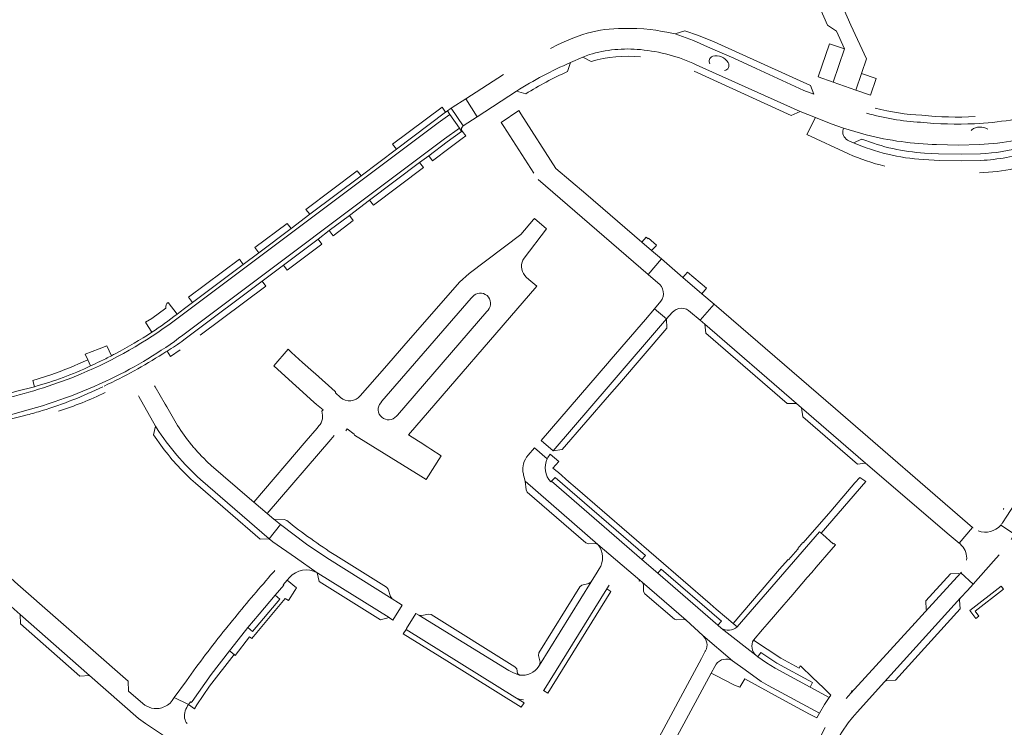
# Model space of a CAD drawing. Header units: metres. Extents: x 166325 to 190320, y 381923 to 404576.
# Tile 217 of 256: x 172594 to 172874, y 387348 to 387549. Entities that reach past the tile are written whole.
import ezdxf

# ---------------------------------------------------------------- set-up
doc = ezdxf.new("R2010")
doc.units = ezdxf.units.M
for name, color, linetype, lineweight in [('B-WE-VH-VERHARDING_ASFALT-GV', 8, 'Continuous', 18), ('B-WE-VH-VERHARDING_BETON-GV', 8, 'Continuous', 18), ('B-WE-VH-VERHARDING_BETONSTRAATSTEEN-GV', 8, 'Continuous', 18), ('B-WE-VH-VERHARDING_STRAATBAKSTEEN-GV', 8, 'Continuous', 18)]:
    doc.layers.add(name, color=color, linetype=linetype, lineweight=lineweight)

msp = doc.modelspace()

# ---------------------------------------------------------------- linework, layer by layer
at = {"layer": 'B-WE-VH-VERHARDING_ASFALT-GV', "flags": 128}
for points in [[(172637.774, 387463.892), (172712.83, 387520.157), (172716.166, 387522.589), (172715.482, 387523.574), (172715.116, 387523.322), (172714.984, 387523.232), (172700.983, 387512.657), (172690.918, 387505.103), (172676.362, 387494.176), (172670.996, 387490.149), (172661.812, 387483.255), (172657.402, 387479.945), (172642.969, 387469.111), (172640.29, 387467.1)], [(172718.901, 387518.648), (172716.166, 387522.589), (172712.83, 387520.157), (172637.774, 387463.892)], [(172640.229, 387459.812), (172714.709, 387515.584), (172718.901, 387518.648)], [(172640.509, 387458.449), (172642.431, 387459.893), (172662.814, 387475.21), (172668.829, 387479.73), (172678.689, 387487.139), (172681.876, 387489.533), (172687.592, 387493.829), (172693.372, 387498.172), (172707.594, 387508.859), (172710.181, 387510.803), (172715.42, 387514.74), (172719.544, 387517.721), (172718.901, 387518.648), (172714.709, 387515.584), (172640.229, 387459.812)], [(172598.02, 387445.174), (172592.968, 387443.885), (172592.051, 387443.651), (172564.212, 387436.525)], [(172593.532, 387437.818), (172591.875, 387437.398), (172563.183, 387430.128), (172555.724, 387428.536), (172555.77, 387427.509), (172558.099, 387427.975), (172563.719, 387429.16), (172589.983, 387435.618), (172594.177, 387436.697)], [(172594.177, 387436.697), (172595.941, 387437.151)]]:
    msp.add_lwpolyline(points, dxfattribs=at)
at = {"layer": 'B-WE-VH-VERHARDING_ASFALT-GV'}
for points in [[(172640.29, 387467.1, -0.0045862), (172638.572, 387465.758)], [(172637.774, 387463.892, -0.0583599), (172611.298, 387448.783)], [(172640.229, 387459.812, -0.0483749), (172619.752, 387447.415)], [(172621.119, 387454.58, -0.0026855), (172619.947, 387453.97)], [(172634.499, 387454.505, 0.0056023), (172635.731, 387455.248)], [(172589.508, 387441.779, 0.0377208), (172611.298, 387448.783)], [(172613.987, 387451.076, -0.0430909), (172598.02, 387445.174)], [(172593.532, 387437.818, 0.0484448), (172619.752, 387447.415)], [(172600.219, 387438.373, 0.039056), (172617.443, 387445.152)], [(172595.941, 387437.151, 0.0094516), (172600.219, 387438.373)]]:
    msp.add_lwpolyline(points, format="xyb", dxfattribs=at)
at = {"layer": 'B-WE-VH-VERHARDING_BETON-GV', "flags": 128}
for points in [[(172834.637, 387516.746), (172828.194, 387518.685), (172827.943, 387517.908)], [(172829.677, 387515.084), (172831.016, 387514.489), (172833.438, 387515.559)], [(172851.264, 387511.598), (172855.238, 387511.399), (172861.673, 387511.312), (172867.179, 387511.399)]]:
    msp.add_lwpolyline(points, dxfattribs=at)
at = {"layer": 'B-WE-VH-VERHARDING_BETON-GV'}
for points in [[(172887.162, 387517.334, -0.0520805), (172866.867, 387514.008)], [(172833.438, 387515.559, 0.0818964), (172851.264, 387511.598)]]:
    msp.add_lwpolyline(points, format="xyb", dxfattribs=at)
at = {"layer": 'B-WE-VH-VERHARDING_BETON-GV', "flags": 128}
msp.add_lwpolyline([(172873.7, 387387.564), (172873.014, 387388.445), (172864.076, 387381.549), (172865.862, 387379.287), (172866.695, 387379.925), (172865.607, 387381.35)], close=True, dxfattribs=at)
at = {"layer": 'B-WE-VH-VERHARDING_BETONSTRAATSTEEN-GV', "flags": 128}
for points in [[(172716.608, 387524.343), (172715.482, 387523.574), (172716.166, 387522.589), (172718.901, 387518.648), (172719.544, 387517.721), (172719.709, 387517.841), (172719.688, 387517.87)], [(172719.946, 387519.288), (172716.608, 387524.343)], [(172746.316, 387507.209), (172736.373, 387522.721), (172735.779, 387523.657), (172730.762, 387520.299), (172731.58, 387519.121), (172740.099, 387505.858)], [(172741.349, 387504.072), (172772.604, 387477.045), (172776.373, 387481.484), (172773.603, 387483.867), (172770.797, 387486.282), (172754.851, 387500), (172746.316, 387507.209)], [(172737.32, 387481.751), (172743.683, 387490.063), (172740.249, 387493.02), (172739.983, 387492.705), (172736.39, 387488.448), (172721.665, 387477.383), (172718.894, 387474.865), (172703.123, 387456.799), (172697.592, 387450.463), (172690.71, 387442.581)], [(172787.846, 387471.613), (172782.483, 387476.227), (172776.373, 387481.484), (172772.604, 387477.045), (172775.339, 387474.679)], [(172740.894, 387473.776), (172738.689, 387475.666), (172737.938, 387476.309), (172737.501, 387476.762)], [(172662.814, 387475.21), (172642.431, 387459.893), (172640.509, 387458.449)], [(172645.162, 387459.828), (172663.846, 387473.791), (172662.814, 387475.21)], [(172686.585, 387432.649), (172686.966, 387433.154), (172689.011, 387431.654), (172689.09, 387431.409), (172707.928, 387419.736), (172709.478, 387418.776), (172713.735, 387425.545), (172710.81, 387427.398), (172709.941, 387427.956), (172709.134, 387428.474), (172708.2, 387429.073), (172707.31, 387429.644), (172704.382, 387431.523), (172740.894, 387473.776)], [(172784.684, 387466.384), (172787.359, 387464.077), (172791.349, 387468.599), (172787.846, 387471.613)], [(172638.572, 387465.758), (172636.044, 387469.125)], [(172696.508, 387440.62), (172696.846, 387441.01), (172722.262, 387470.335)], [(172722.262, 387470.335), (172722.626, 387470.755)], [(172776.216, 387469.44), (172774.421, 387467.314), (172777.855, 387464.444), (172779.426, 387466.272)], [(172635.338, 387467.536), (172631.409, 387464.585), (172629.627, 387463.502), (172630.399, 387462.272), (172631.41, 387460.662)], [(172727.058, 387466.921), (172726.71, 387466.519), (172701.258, 387437.107), (172700.969, 387436.773)], [(172619.947, 387453.97), (172618.603, 387456.799), (172616.435, 387455.972), (172612.423, 387454.442), (172613.155, 387452.837), (172613.987, 387451.076)], [(172635.731, 387455.248), (172636.732, 387453.73), (172639.46, 387455.689)], [(172685.095, 387442.12), (172683.699, 387443.377), (172683.63, 387443.691), (172683.549, 387443.764), (172677.918, 387448.833), (172677.351, 387449.287), (172674.253, 387452.086), (172671.152, 387454.887), (172670.151, 387455.809), (172666.07, 387451.112), (172667.203, 387450.087), (172677.526, 387440.744), (172678.268, 387440.135), (172680.102, 387438.63), (172679.756, 387438.199)], [(172635.671, 387439.406), (172635.225, 387440.179), (172632.373, 387445.122), (172632.183, 387445.45)], [(172627.584, 387442.611), (172627.723, 387442.364), (172632.471, 387433.943), (172632.736, 387433.472)], [(172638.696, 387434.164), (172635.671, 387439.406)], [(172632.736, 387433.472), (172632.471, 387433.943), (172631.857, 387431.437), (172634.418, 387427.898)], [(172678.945, 387433.997), (172678.479, 387433.355), (172675.317, 387429.783), (172660.384, 387412.375), (172664.239, 387409.081), (172682.304, 387430.111), (172683.292, 387431.262)], [(172644.432, 387426.631), (172643.53, 387427.65)], [(172743.91, 387424.698), (172740.257, 387427.75), (172738.472, 387425.723)], [(172796.751, 387377.87), (172794.914, 387379.424), (172791.986, 387381.904), (172790.221, 387383.43), (172751.822, 387416.644), (172750.084, 387418.164), (172747.106, 387420.752), (172745.53, 387421.973), (172747.159, 387423.86), (172744.767, 387425.961)], [(172645.229, 387418.817), (172664.802, 387401.963), (172668.013, 387405.992), (172666.105, 387407.513), (172664.239, 387409.081), (172660.384, 387412.375), (172659.197, 387413.389), (172648.315, 387422.766)], [(172643.789, 387417.699), (172662.265, 387401.779), (172664.802, 387401.963), (172645.229, 387418.817)], [(172737.268, 387419.749), (172737.629, 387418.272), (172758.321, 387400.304), (172770.258, 387390.136), (172770.931, 387389.579), (172783.413, 387378.809), (172788.169, 387374.405), (172796.62, 387367.191), (172800.197, 387364.651), (172804.793, 387361.397), (172806.765, 387360.245), (172821.352, 387352.358), (172822.791, 387354.826), (172824.088, 387356.841), (172818.681, 387359.745), (172808.779, 387365.112), (172806.244, 387366.651), (172803.789, 387368.359), (172803.206, 387368.819), (172793.4, 387376.559), (172792.458, 387377.373), (172775.376, 387392.122)], [(172744.89, 387418.102), (172745.076, 387418.284), (172746.168, 387419.352), (172771.819, 387397.159), (172770.834, 387396.043), (172775.376, 387392.122), (172776.327, 387393.263), (172793.441, 387378.5), (172792.458, 387377.373), (172793.4, 387376.559)], [(172775.376, 387392.122), (172770.834, 387396.043), (172745.076, 387418.284), (172744.89, 387418.102)], [(172669.782, 387407.148), (172669.054, 387407.379), (172666.925, 387407.283), (172666.105, 387407.513), (172668.013, 387405.992), (172675.377, 387400.442), (172678.298, 387398.424), (172681.934, 387396.063), (172699.79, 387384.864), (172699.315, 387385.552), (172698.649, 387387.616), (172698.172, 387388.194), (172683.704, 387397.215)], [(172812.486, 387384.637), (172813.758, 387386.112), (172817.884, 387390.908), (172819.151, 387392.381), (172820.418, 387393.855), (172824.649, 387398.758), (172825.897, 387400.181), (172825.394, 387400.624), (172825.254, 387400.467), (172822.272, 387403.128), (172821.794, 387403.525), (172821.356, 387403.894), (172797.932, 387376.869)], [(172678.435, 387392.218), (172672.247, 387396.57), (172665.799, 387401.105)], [(172769.978, 387389.968), (172770.019, 387389.931), (172770.06, 387389.894), (172770.258, 387390.136), (172758.321, 387400.304)], [(172666.434, 387392.908), (172666.193, 387392.625), (172665.206, 387391.545)], [(172758.686, 387393.354), (172758.104, 387392.425), (172756.38, 387389.671), (172741.686, 387366.025), (172741.472, 387365.692)], [(172658.738, 387376.676), (172661.906, 387380.499), (172666.488, 387385.88), (172668.982, 387388.736), (172668.788, 387388.884), (172669.896, 387390.179), (172670.568, 387390.892)], [(172743.006, 387359.033), (172760.811, 387387.701), (172761.468, 387388.76)], [(172762.02, 387386.95), (172760.811, 387387.701), (172743.006, 387359.033)], [(172742.848, 387358.792), (172744.069, 387358.009), (172762.02, 387386.95)], [(172802.561, 387373.138), (172805.145, 387376.126), (172806.459, 387377.635), (172811.216, 387383.164), (172812.486, 387384.637)], [(172654.311, 387378.686), (172652.353, 387376.249)], [(172707.333, 387380.217), (172706.544, 387380.672), (172703.852, 387376.455), (172703.721, 387376.183), (172734.7, 387356.897)], [(172736.044, 387363.171), (172734.299, 387363.784), (172732.941, 387364.457), (172707.333, 387380.217)], [(172641.223, 387361.592), (172637.76, 387356.781), (172641.88, 387354.858), (172642.377, 387355.539), (172642.617, 387355.378), (172642.831, 387355.686), (172648.297, 387363.308), (172653.502, 387370.101), (172654.884, 387371.905), (172658.738, 387376.676)], [(172793.4, 387376.559), (172803.206, 387368.819)], [(172797.932, 387376.869), (172796.751, 387377.87)], [(172796.62, 387367.191), (172788.169, 387374.405)], [(172816.02, 387365.692), (172815.846, 387365.858), (172815.526, 387365.182), (172810.352, 387368.002), (172802.561, 387373.138)], [(172788.937, 387370.115), (172788.922, 387370.087), (172788.86, 387369.971), (172787.735, 387367.861), (172773.75, 387341.822), (172771.111, 387336.245), (172770.35, 387336.593), (172767.173, 387329.789), (172767.956, 387329.402), (172758.312, 387308.925), (172758.184, 387308.659), (172759.923, 387307.817), (172762.109, 387306.784), (172773.75, 387331.28), (172775.228, 387334.406), (172777.63, 387339.818), (172790.55, 387363.775)], [(172803.206, 387368.819), (172803.789, 387368.359), (172804.619, 387369.597), (172809.258, 387366.556), (172819.364, 387361.048), (172818.681, 387359.745), (172824.088, 387356.841), (172824.593, 387357.516), (172823.942, 387358.133), (172822.463, 387359.561), (172819.344, 387362.521), (172816.02, 387365.692)], [(172790.55, 387363.775), (172791.606, 387365.66), (172791.938, 387366.25)], [(172791.938, 387366.25), (172791.606, 387365.66), (172790.55, 387363.775), (172791.872, 387363.077), (172797.165, 387360.283), (172798.706, 387359.716), (172800.13, 387362.136), (172810.625, 387356.371), (172818.544, 387352.098), (172820.565, 387351.007), (172821.352, 387352.358), (172806.765, 387360.245), (172804.793, 387361.397), (172800.197, 387364.651)], [(172800.197, 387364.651), (172796.62, 387367.191)]]:
    msp.add_lwpolyline(points, dxfattribs=at)
for points in [[(172720.708, 387526.97), (172716.877, 387524.511), (172716.608, 387524.343), (172719.946, 387519.288), (172723.976, 387521.918)], [(172825.883, 387438.889), (172791.349, 387468.599), (172787.359, 387464.077), (172788.686, 387462.931), (172814.819, 387440.387), (172816.215, 387439.184), (172834.456, 387423.447), (172858.252, 387403.08), (172861.07, 387400.702), (172864.843, 387405.182)], [(172777.855, 387464.444), (172774.421, 387467.314), (172771.877, 387464.3), (172762.073, 387452.958), (172761.025, 387451.747), (172742.147, 387429.908), (172745.583, 387426.901), (172761.829, 387445.8)], [(172764.416, 387446.104), (172777.912, 387461.817), (172777.855, 387464.444), (172761.829, 387445.8), (172745.583, 387426.901), (172748.128, 387427.273), (172761.569, 387442.82)], [(172788.686, 387462.931), (172789.04, 387460.394), (172812.171, 387440.409), (172814.819, 387440.387)], [(172816.215, 387439.184), (172816.587, 387436.569), (172832.16, 387423.115), (172834.456, 387423.447)], [(172737.629, 387418.272), (172737.852, 387415.873), (172738.211, 387415.196), (172754.853, 387400.794), (172755.599, 387400.53), (172757.626, 387400.613), (172758.321, 387400.304)], [(172745.076, 387418.284), (172770.834, 387396.043), (172771.819, 387397.159), (172746.168, 387419.352)], [(172821.356, 387403.894), (172821.794, 387403.525), (172834.506, 387418.174), (172832.816, 387419.331), (172831.428, 387417.837), (172824.555, 387409.796), (172816.743, 387400.78), (172816.603, 387400.847), (172815.178, 387399.186), (172815.313, 387399.115), (172815.232, 387399.021), (172814.55, 387398.231), (172812.551, 387395.914), (172812.398, 387396.042), (172809.978, 387393.256), (172796.751, 387377.87), (172797.932, 387376.869)], [(172681.934, 387396.063), (172678.298, 387398.424), (172675.377, 387400.442), (172668.013, 387405.992), (172664.802, 387401.963), (172665.799, 387401.105), (172672.247, 387396.57), (172678.435, 387392.218), (172678.508, 387392.174), (172678.581, 387392.13), (172698.925, 387379.511), (172699.047, 387379.435), (172700.008, 387378.84), (172702.648, 387383.091), (172701.569, 387383.761), (172699.79, 387384.864)], [(172776.327, 387393.263), (172775.376, 387392.122), (172792.458, 387377.373), (172793.441, 387378.5)], [(172659.853, 387373.555), (172660.276, 387374.063), (172660.937, 387374.856), (172661.263, 387375.247), (172669.365, 387384.967), (172670.296, 387384.403), (172672.042, 387387.207), (172672.557, 387388.033), (172669.896, 387390.179), (172668.788, 387388.884), (172668.982, 387388.736), (172666.488, 387385.88), (172667.818, 387384.755), (172660.08, 387375.538), (172658.738, 387376.676), (172654.884, 387371.905), (172653.502, 387370.101), (172654.835, 387369.052), (172655.148, 387368.763), (172659.151, 387374.104)], [(172678.435, 387392.218), (172679.054, 387389.769), (172696.475, 387378.921), (172698.925, 387379.511), (172678.581, 387392.13), (172678.508, 387392.174)], [(172756.38, 387389.671), (172756.246, 387389.575), (172755.712, 387389.194), (172753.75, 387388.717), (172753.123, 387388.232), (172741.494, 387369.514), (172741.392, 387368.765), (172741.835, 387366.818), (172741.686, 387366.025)], [(172770.931, 387389.579), (172771.258, 387388.888), (172771.29, 387386.975), (172771.644, 387386.319), (172780.065, 387379.054), (172780.697, 387378.876), (172782.628, 387379.046), (172783.413, 387378.809)], [(172666.488, 387385.88), (172661.906, 387380.499), (172658.738, 387376.676), (172660.08, 387375.538), (172667.818, 387384.755)], [(172710.894, 387380.363), (172710.126, 387380.463), (172708.174, 387380.136), (172707.333, 387380.217), (172732.941, 387364.457), (172734.299, 387363.784), (172736.044, 387363.171), (172735.475, 387363.603), (172735.215, 387364.923), (172734.719, 387365.571)], [(172703.721, 387376.183), (172702.926, 387374.958), (172715.36, 387367.214), (172736.521, 387354.036), (172737.325, 387355.337), (172734.7, 387356.897)], [(172654.835, 387369.052), (172653.502, 387370.101), (172648.297, 387363.308), (172642.831, 387355.686), (172642.617, 387355.378), (172642.377, 387355.539), (172641.88, 387354.858), (172643.572, 387353.622), (172644.251, 387354.688), (172647.81, 387360.024)], [(172803.789, 387368.359), (172806.244, 387366.651), (172808.779, 387365.112), (172818.681, 387359.745), (172819.364, 387361.048), (172809.258, 387366.556), (172804.619, 387369.597)]]:
    msp.add_lwpolyline(points, close=True, dxfattribs=at)
at = {"layer": 'B-WE-VH-VERHARDING_BETONSTRAATSTEEN-GV'}
for points in [[(172719.688, 387517.87, -0.3939524), (172719.946, 387519.288)], [(172737.501, 387476.762, -0.3401588), (172737.32, 387481.751)], [(172775.339, 387474.679, -0.4224379), (172776.216, 387469.44)], [(172722.626, 387470.755, -0.9990025), (172727.058, 387466.921)], [(172636.044, 387469.125, 0.2727011), (172635.338, 387467.536)], [(172631.41, 387460.662, 0.0178011), (172638.572, 387465.758)], [(172779.426, 387466.272, -0.4290684), (172784.684, 387466.384)], [(172640.509, 387458.449, -0.0191943), (172635.731, 387455.248)], [(172634.499, 387454.505, -0.0344695), (172617.854, 387445.353)], [(172613.987, 387451.076, 0.0067706), (172616.615, 387452.322)], [(172616.615, 387452.322, 0.0077006), (172619.947, 387453.97)], [(172690.71, 387442.581, -0.4222377), (172685.095, 387442.12)], [(172700.969, 387436.773, -0.9933639), (172696.508, 387440.62)], [(172679.756, 387438.199, -0.268686), (172678.945, 387433.997)], [(172645.229, 387418.817, -0.0645307), (172632.736, 387433.472)], [(172642.629, 387428.722, -0.0310427), (172638.696, 387434.164)], [(172634.418, 387427.898, 0.0485433), (172643.789, 387417.699)], [(172643.53, 387427.65, -0.0065834), (172642.629, 387428.722)], [(172645.354, 387425.643, -0.0062752), (172644.432, 387426.631)], [(172648.315, 387422.766, -0.0195232), (172645.354, 387425.643)], [(172738.472, 387425.723, 0.1181825), (172737.144, 387423.252)], [(172743.91, 387424.698, 0.3165505), (172744.89, 387418.102)], [(172744.767, 387425.961, 0.0663157), (172743.91, 387424.698)], [(172737.144, 387423.252, 0.0909898), (172736.99, 387421.01)], [(172736.99, 387421.01, 0.0524144), (172737.268, 387419.749)], [(172683.704, 387397.215, -0.0300821), (172669.782, 387407.148)], [(172758.321, 387400.304, -0.3188294), (172758.686, 387393.354)], [(172670.568, 387390.892, -0.3617914), (172678.435, 387392.218)], [(172665.206, 387391.545, 0.0084252), (172654.311, 387378.686)], [(172652.353, 387376.249, 0.012686), (172641.223, 387361.592)], [(172793.4, 387376.559, 0.3344987), (172797.932, 387376.869)], [(172788.169, 387374.405, -0.3438662), (172788.937, 387370.115)], [(172802.561, 387373.138, 0.3374865), (172803.206, 387368.819)], [(172791.938, 387366.25, -0.4009043), (172796.62, 387367.191)], [(172741.472, 387365.692, -0.284222), (172736.044, 387363.171)], [(172742.848, 387358.792, 0.0077067), (172743.006, 387359.033)], [(172734.7, 387356.897, 0.1070145), (172737.187, 387356.128)]]:
    msp.add_lwpolyline(points, format="xyb", dxfattribs=at)
at = {"layer": 'B-WE-VH-VERHARDING_STRAATBAKSTEEN-GV', "flags": 128}
for points in [[(172786.796, 387645.552), (172781.812, 387643.393), (172818.798, 387559.015), (172823.67, 387547.9), (172824.175, 387547.565), (172826.23, 387546.2), (172828.482, 387541.188), (172825.247, 387531.741), (172831.721, 387529.494), (172833.324, 387534.234), (172834.717, 387538.34), (172830.22, 387547.94), (172823.869, 387562.452), (172817.174, 387576.37), (172787.189, 387644.712)], [(172819.705, 387528.285), (172816.924, 387529.409), (172803.3, 387535.658), (172796.937, 387538.558), (172790.374, 387541.41), (172785.49, 387543.546), (172780.305, 387545.435), (172777.891, 387545.963), (172776.596, 387546.178), (172774.809, 387546.476), (172773.132, 387546.691), (172771.355, 387546.875), (172769.41, 387547.027), (172765.132, 387547.032), (172764.133, 387546.979)], [(172753.986, 387545.3), (172751.66, 387544.44), (172749.344, 387543.474), (172746.984, 387542.403), (172744.814, 387541.338)], [(172750.472, 387537.304), (172753.998, 387538.836)], [(172753.998, 387538.836), (172755.891, 387539.558)], [(172753.998, 387538.836), (172756.389, 387537.621)], [(172749.652, 387534.767), (172750.472, 387537.304)], [(172785.676, 387534.819), (172813.307, 387522.225), (172815.887, 387523.361), (172786.289, 387536.695)], [(172786.289, 387536.695), (172815.887, 387523.361), (172820.19, 387521.671), (172824.635, 387519.919), (172828.194, 387518.685), (172834.637, 387516.746)], [(172731.44, 387533.926), (172720.708, 387526.97), (172723.976, 387521.918), (172735.12, 387529.158)], [(172735.12, 387529.158), (172737.776, 387528.443)], [(172827.943, 387517.908), (172828.194, 387518.685), (172824.635, 387519.919), (172820.19, 387521.671), (172817.784, 387516.876), (172829.609, 387511.358)], [(172864.456, 387517.964), (172864.692, 387518.196)], [(172831.016, 387514.489), (172829.677, 387515.084)], [(172833.438, 387515.559), (172831.016, 387514.489)], [(172854.682, 387514.014), (172860.869, 387513.815), (172866.867, 387514.008)], [(172850.898, 387509.723), (172855.448, 387509.509), (172861.747, 387509.42), (172867.256, 387509.486)], [(172631.41, 387460.662), (172630.399, 387462.272)], [(172613.987, 387451.076), (172613.155, 387452.837)], [(172602.679, 387448.565), (172597.508, 387446.922), (172598.02, 387445.174)], [(172898.899, 387445.23), (172898.802, 387445.083), (172874.097, 387407.473), (172873.998, 387407.322), (172873.419, 387406.497)], [(172872.905, 387405.807), (172876.845, 387403.218), (172886.205, 387417.211), (172886.735, 387417.986), (172901.565, 387440.565), (172902.734, 387442.345)], [(172865.063, 387405.004), (172864.843, 387405.182), (172861.07, 387400.702), (172861.234, 387400.564), (172861.827, 387399.97)], [(172875.892, 387401.721), (172876.398, 387402.55), (172876.845, 387403.218), (172872.905, 387405.807)], [(172628.802, 387355.134), (172624.778, 387358.656), (172624.644, 387361.484), (172593.303, 387388.935), (172584.182, 387397.071), (172584.146, 387397.03), (172583.364, 387396.157)], [(172861.716, 387392.437), (172861.587, 387392.295), (172865.06, 387389.07), (172870.819, 387395.535), (172872.479, 387397.399)], [(172861.476, 387385.137), (172863.431, 387387.242), (172865.06, 387389.07), (172861.587, 387392.295), (172851.453, 387381.159), (172848.602, 387378.038), (172830.297, 387358.028), (172828.958, 387356.562)], [(172851.453, 387381.159), (172861.587, 387392.295)], [(172861.033, 387392.086), (172858.629, 387391.984), (172851.57, 387384.279), (172851.732, 387381.849)], [(172861.587, 387392.295), (172861.716, 387392.437)], [(172588.981, 387384.686), (172590.556, 387383.454), (172593.947, 387380.433), (172613.71, 387363.075), (172627.639, 387350.84), (172629.62, 387349.379), (172635.828, 387345.299), (172647.902, 387337.377), (172652.396, 387334.428), (172653.136, 387333.98), (172674.353, 387320.032), (172679.343, 387316.776), (172707.65, 387298.592), (172711.602, 387296.139), (172715.059, 387294.063), (172719.815, 387291.341), (172723.254, 387289.507), (172727.202, 387287.448), (172759.144, 387272.589), (172767.331, 387268.77), (172768.827, 387274.537), (172732.56, 387291.416)], [(172822.959, 387348.289), (172822.033, 387346.512), (172808.172, 387317.556), (172807.64, 387316.595), (172805.516, 387312.957), (172804.864, 387311.991), (172778.281, 387278.33), (172782.654, 387276.089), (172783.337, 387276.94), (172807.082, 387307.045), (172809.018, 387309.755), (172811.041, 387312.719), (172812.292, 387315.051), (172813.191, 387316.886), (172824.799, 387341.248), (172827.257, 387346.177), (172827.726, 387346.998), (172829.517, 387349.581), (172830.734, 387351.158), (172832.02, 387352.675), (172839.798, 387361.252), (172861.476, 387385.137)], [(172861.476, 387385.137), (172839.798, 387361.252)], [(172861.324, 387381.997), (172861.207, 387384.461)], [(172840.489, 387361.619), (172842.927, 387361.716), (172861.324, 387381.997)], [(172830.297, 387358.028), (172848.602, 387378.038)], [(172641.88, 387354.858), (172637.76, 387356.781), (172637.213, 387355.926)]]:
    msp.add_lwpolyline(points, dxfattribs=at)
at = {"layer": 'B-WE-VH-VERHARDING_STRAATBAKSTEEN-GV'}
for points in [[(172764.133, 387546.979, 0.0711492), (172753.986, 387545.3)], [(172770.441, 387540.98, 0.0997512), (172755.891, 387539.558)], [(172756.389, 387537.621, -0.0937348), (172770.469, 387538.956)], [(172770.441, 387540.98, -0.0851478), (172786.289, 387536.695)], [(172790.175, 387536.923, -0.5206064), (172790.979, 387539.083)], [(172790.979, 387539.083, -0.3248354), (172795.383, 387537.285)], [(172735.12, 387529.158, -0.0394416), (172750.472, 387537.304)], [(172795.383, 387537.285, -0.5358728), (172794.315, 387535.026)], [(172737.776, 387528.443, -0.0305444), (172749.652, 387534.767)], [(172850.463, 387522.314, -0.048347), (172837.2, 387524.353)], [(172834.755, 387522.94, 0.0576321), (172850.064, 387520.35)], [(172865.679, 387521.933, -0.037207), (172850.463, 387522.314)], [(172865.487, 387519.927, 0.0544671), (172885.702, 387523.14)], [(172865.487, 387519.927, -0.0362521), (172850.064, 387520.35)], [(172864.692, 387518.196, -0.3165134), (172869.227, 387518.351)], [(172829.677, 387515.084, -0.3106372), (172827.943, 387517.908)], [(172834.637, 387516.746, 0.0548255), (172854.682, 387514.014)], [(172831.016, 387514.489, 0.0859123), (172850.898, 387509.723)], [(172879.287, 387513.334, -0.0588808), (172867.179, 387511.399)], [(172829.609, 387511.358, 0.0457548), (172839.951, 387507.869)], [(172881.617, 387512.017, -0.0614135), (172867.256, 387509.486)], [(172866.888, 387505.998, 0.0895074), (172886.37, 387510.092)], [(172621.119, 387454.58, 0.0244052), (172631.41, 387460.662)], [(172613.155, 387452.837, -0.0272795), (172602.679, 387448.565)], [(172604.849, 387438.164, 0.0296607), (172618.16, 387443.473)], [(172873.76, 387410.623, 0.2300157), (172873.702, 387410.225)], [(172872.905, 387405.807, -0.3136248), (172866.527, 387404.193)], [(172873.419, 387406.497, -0.0367313), (172872.905, 387405.807)], [(172861.827, 387399.97, -0.2235244), (172863.192, 387395.866)], [(172861.207, 387384.461, -0.1354733), (172861.476, 387385.137)], [(172848.602, 387378.038, -0.1243965), (172848.048, 387377.72)], [(172839.798, 387361.252, -0.1642984), (172840.489, 387361.619)], [(172830.57, 387358.759, -0.178518), (172830.297, 387358.028)], [(172634.211, 387353.884, -0.257321), (172628.802, 387355.134)], [(172637.213, 387355.926, -0.1618017), (172634.211, 387353.884)], [(172640.721, 387350.904, -0.1891357), (172641.88, 387354.858)], [(172641.447, 387349.385, -0.1100209), (172640.721, 387350.904)]]:
    msp.add_lwpolyline(points, format="xyb", dxfattribs=at)
at = {"layer": 'B-WE-VH-VERHARDING_STRAATBAKSTEEN-GV', "flags": 128}
for points in [[(172780.305, 387545.435), (172785.49, 387543.546), (172790.374, 387541.41), (172796.937, 387538.558), (172803.3, 387535.658), (172816.924, 387529.409), (172819.705, 387528.285), (172818.784, 387530.831), (172791.352, 387543.178), (172786.9, 387545.04), (172783.015, 387546.329)], [(172828.482, 387541.188), (172824.194, 387542.671), (172820.946, 387533.234), (172825.247, 387531.741)], [(172833.324, 387534.234), (172831.721, 387529.494), (172835.878, 387528.051), (172837.46, 387532.761)], [(172714.984, 387523.232), (172713.991, 387524.678), (172699.839, 387514.115), (172700.983, 387512.657)], [(172719.683, 387515.709), (172720.724, 387516.436), (172719.709, 387517.841), (172719.544, 387517.721), (172715.42, 387514.74), (172710.181, 387510.803), (172711.277, 387509.419), (172716.319, 387513.191)], [(172707.594, 387508.859), (172693.372, 387498.172), (172694.479, 387496.742), (172708.664, 387507.439)], [(172690.918, 387505.103), (172689.807, 387506.537), (172675.246, 387495.587), (172676.362, 387494.176)], [(172687.592, 387493.829), (172681.876, 387489.533), (172682.959, 387488.098), (172688.654, 387492.377)], [(172670.996, 387490.149), (172669.922, 387491.597), (172660.73, 387484.724), (172661.812, 387483.255)], [(172678.689, 387487.139), (172668.829, 387479.73), (172669.945, 387478.314), (172679.79, 387485.721)], [(172772.712, 387487.361), (172772.592, 387487.224), (172772.02, 387487.716), (172770.797, 387486.282), (172773.603, 387483.867), (172774.897, 387485.233), (172775.011, 387485.399)], [(172657.402, 387479.945), (172656.329, 387481.449), (172641.87, 387470.604), (172642.969, 387469.111)], [(172783.819, 387477.768), (172782.483, 387476.227), (172787.846, 387471.613), (172789.193, 387473.172)], [(172593.947, 387380.433), (172594.04, 387377.752), (172610.949, 387362.865), (172613.71, 387363.075)]]:
    msp.add_lwpolyline(points, close=True, dxfattribs=at)

doc.saveas('drawing.dxf')
